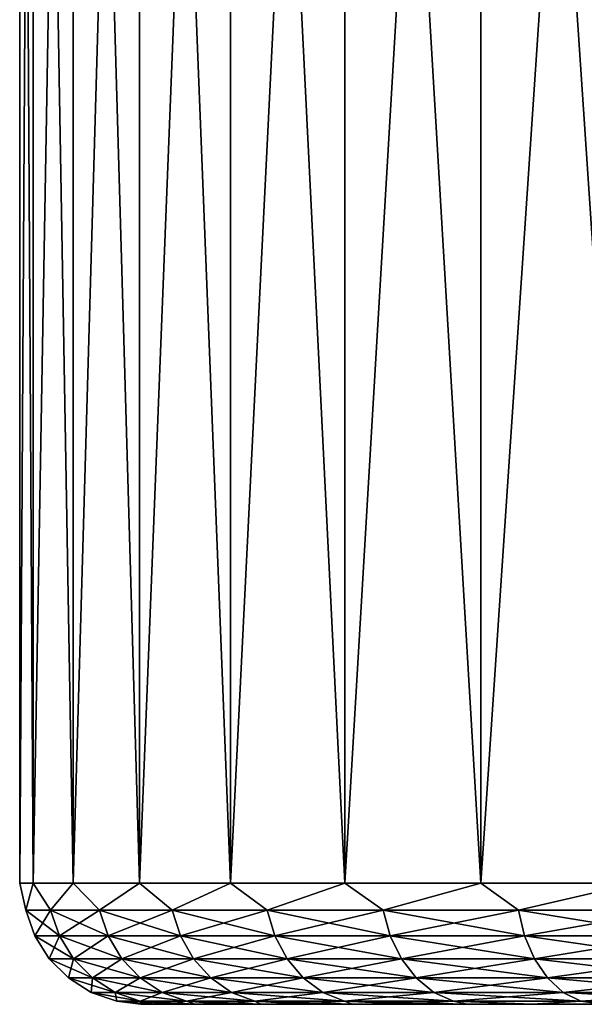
# Model space of a CAD drawing. Header units: metres. Extents: x -147 to 182, y -23 to 81.
# Tile 36 of 212: x -89.5 to -84.84, y 50.1 to 58.23. Entities that reach past the tile are written whole.
import ezdxf

# ---------------------------------------------------------------- set-up
doc = ezdxf.new("R2010")
doc.units = ezdxf.units.M
doc.layers.add('solid_ORA153_SW0001', color=7, linetype='CONTINUOUS')

msp = doc.modelspace()

# ---------------------------------------------------------------- linework, layer by layer
at = {"layer": 'solid_ORA153_SW0001'}
for points in [[(-89.388779, 70.099998, -1.696859), (-89.388786, 51.099998, -1.696838), (-89.5, 51.099998)], [(-89.5, 70.099998), (-89.5, 51.099998), (-89.388786, 51.099998, 1.696838)], [(-89.388779, 70.099998, -1.696859), (-89.5, 51.099998), (-89.5, 70.099998)], [(-89.5, 70.099998), (-89.388786, 51.099998, 1.696838), (-89.388779, 70.099998, 1.696859)], [(-89.057037, 70.099998, -3.364629), (-89.057037, 51.099998, -3.364643), (-89.388786, 51.099998, -1.696838)], [(-89.057037, 70.099998, -3.364629), (-89.388786, 51.099998, -1.696838), (-89.388779, 70.099998, -1.696859)], [(-89.388779, 70.099998, 1.696859), (-89.388786, 51.099998, 1.696838), (-89.057037, 51.099998, 3.364643)], [(-89.388779, 70.099998, 1.696859), (-89.057037, 51.099998, 3.364643), (-89.057037, 70.099998, 3.364629)], [(-88.510437, 70.099998, -4.974885), (-88.510437, 51.099998, -4.974878), (-89.057037, 51.099998, -3.364643)], [(-88.510437, 70.099998, -4.974885), (-89.057037, 51.099998, -3.364643), (-89.057037, 70.099998, -3.364629)], [(-89.057037, 70.099998, 3.364629), (-89.057037, 51.099998, 3.364643), (-88.510437, 51.099998, 4.974878)], [(-89.057037, 70.099998, 3.364629), (-88.510437, 51.099998, 4.974878), (-88.510437, 70.099998, 4.974885)], [(-87.758316, 70.099998, -6.500016), (-87.758331, 51.099998, -6.499992), (-88.510437, 51.099998, -4.974878)], [(-87.758316, 70.099998, -6.500016), (-88.510437, 51.099998, -4.974878), (-88.510437, 70.099998, -4.974885)], [(-88.510437, 70.099998, 4.974885), (-88.510437, 51.099998, 4.974878), (-87.758331, 51.099998, 6.499992)], [(-88.510437, 70.099998, 4.974885), (-87.758331, 51.099998, 6.499992), (-87.758316, 70.099998, 6.500016)], [(-86.813606, 70.099998, -7.913883), (-86.813599, 51.099998, -7.91389), (-87.758331, 51.099998, -6.499992)], [(-86.813606, 70.099998, -7.913883), (-87.758331, 51.099998, -6.499992), (-87.758316, 70.099998, -6.500016)], [(-87.758316, 70.099998, 6.500016), (-87.758331, 51.099998, 6.499992), (-86.813599, 51.099998, 7.91389)], [(-87.758316, 70.099998, 6.500016), (-86.813599, 51.099998, 7.91389), (-86.813606, 70.099998, 7.913883)], [(-85.69239, 70.099998, -9.192389), (-86.813599, 51.099998, -7.91389), (-86.813606, 70.099998, -7.913883)], [(-86.813606, 70.099998, 7.913883), (-86.813599, 51.099998, 7.91389), (-85.692398, 51.099998, 9.192377)], [(-86.813606, 70.099998, 7.913883), (-85.692398, 51.099998, 9.192377), (-85.69239, 70.099998, 9.192389)], [(-85.69239, 70.099998, -9.192389), (-85.692398, 51.099998, -9.192377), (-86.813599, 51.099998, -7.91389)], [(-84.413879, 70.099998, -10.313603), (-84.413918, 51.099998, -10.313581), (-85.692398, 51.099998, -9.192377)], [(-84.413879, 70.099998, -10.313603), (-85.692398, 51.099998, -9.192377), (-85.69239, 70.099998, -9.192389)], [(-85.69239, 70.099998, 9.192389), (-85.692398, 51.099998, 9.192377), (-84.413918, 51.099998, 10.313581)], [(-85.69239, 70.099998, 9.192389), (-84.413918, 51.099998, 10.313581), (-84.413879, 70.099998, 10.313603)], [(-89.449326, 50.87748, -0.814702), (-89.5, 51.099998), (-89.388786, 51.099998, -1.696838)], [(-89.449326, 50.87748, 0.814702), (-89.388786, 51.099998, 1.696838), (-89.5, 51.099998)], [(-89.449326, 50.87748, -0.814702), (-89.449326, 50.87748, 0.814702), (-89.5, 51.099998)], [(-89.24511, 50.87748, -2.431259), (-89.449326, 50.87748, -0.814702), (-89.388786, 51.099998, -1.696838)], [(-89.449326, 50.87748, 0.814702), (-89.24511, 50.87748, 2.431259), (-89.388786, 51.099998, 1.696838)], [(-89.24511, 50.87748, -2.431259), (-89.388786, 51.099998, -1.696838), (-89.057037, 51.099998, -3.364643)], [(-89.24511, 50.87748, 2.431259), (-89.057037, 51.099998, 3.364643), (-89.388786, 51.099998, 1.696838)], [(-88.83989, 50.87748, -4.009473), (-89.24511, 50.87748, -2.431259), (-89.057037, 51.099998, -3.364643)], [(-89.24511, 50.87748, 2.431259), (-88.83989, 50.87748, 4.009473), (-89.057037, 51.099998, 3.364643)], [(-88.83989, 50.87748, -4.009473), (-89.057037, 51.099998, -3.364643), (-88.510437, 51.099998, -4.974878)], [(-88.83989, 50.87748, 4.009473), (-88.510437, 51.099998, 4.974878), (-89.057037, 51.099998, 3.364643)], [(-88.240067, 50.87748, -5.524456), (-88.83989, 50.87748, -4.009473), (-88.510437, 51.099998, -4.974878)], [(-88.83989, 50.87748, 4.009473), (-88.240067, 50.87748, 5.524456), (-88.510437, 51.099998, 4.974878)], [(-88.240067, 50.87748, -5.524456), (-88.510437, 51.099998, -4.974878), (-87.758331, 51.099998, -6.499992)], [(-88.240067, 50.87748, 5.524456), (-87.758331, 51.099998, 6.499992), (-88.510437, 51.099998, 4.974878)], [(-87.455093, 50.87748, -6.952314), (-88.240067, 50.87748, -5.524456), (-87.758331, 51.099998, -6.499992)], [(-88.240067, 50.87748, 5.524456), (-87.455093, 50.87748, 6.952314), (-87.758331, 51.099998, 6.499992)], [(-87.455093, 50.87748, -6.952314), (-87.758331, 51.099998, -6.499992), (-86.813599, 51.099998, -7.91389)], [(-87.455093, 50.87748, 6.952314), (-86.813599, 51.099998, 7.91389), (-87.758331, 51.099998, 6.499992)], [(-86.497353, 50.87748, -8.270531), (-87.455093, 50.87748, -6.952314), (-86.813599, 51.099998, -7.91389)], [(-87.455093, 50.87748, 6.952314), (-86.497353, 50.87748, 8.270531), (-86.813599, 51.099998, 7.91389)], [(-86.497353, 50.87748, -8.270531), (-86.813599, 51.099998, -7.91389), (-85.692398, 51.099998, -9.192377)], [(-86.497353, 50.87748, 8.270531), (-85.692398, 51.099998, 9.192377), (-86.813599, 51.099998, 7.91389)], [(-85.38195, 50.87748, -9.458316), (-86.497353, 50.87748, -8.270531), (-85.692398, 51.099998, -9.192377)], [(-86.497353, 50.87748, 8.270531), (-85.38195, 50.87748, 9.458316), (-85.692398, 51.099998, 9.192377)], [(-85.38195, 50.87748, -9.458316), (-85.692398, 51.099998, -9.192377), (-84.413918, 51.099998, -10.313581)], [(-85.38195, 50.87748, 9.458316), (-84.413918, 51.099998, 10.313581), (-85.692398, 51.099998, 9.192377)], [(-84.126472, 50.87748, -10.496937), (-85.38195, 50.87748, -9.458316), (-84.413918, 51.099998, -10.313581)], [(-85.38195, 50.87748, 9.458316), (-84.126472, 50.87748, 10.496937), (-84.413918, 51.099998, 10.313581)], [(-89.172363, 50.665913, 2.417382), (-89.24511, 50.87748, 2.431259), (-89.449326, 50.87748, 0.814702)], [(-89.375412, 50.665913, 0.810052), (-89.449326, 50.87748, 0.814702), (-89.449326, 50.87748, -0.814702)], [(-89.375412, 50.665913, 0.810052), (-89.172363, 50.665913, 2.417382), (-89.449326, 50.87748, 0.814702)], [(-89.375412, 50.665913, -0.810052), (-89.449326, 50.87748, -0.814702), (-89.24511, 50.87748, -2.431259)], [(-89.375412, 50.665913, -0.810052), (-89.375412, 50.665913, 0.810052), (-89.449326, 50.87748, -0.814702)], [(-89.172363, 50.665913, -2.417382), (-89.375412, 50.665913, -0.810052), (-89.24511, 50.87748, -2.431259)], [(-88.769455, 50.665913, 3.986588), (-88.83989, 50.87748, 4.009473), (-89.24511, 50.87748, 2.431259)], [(-89.172363, 50.665913, 2.417382), (-88.769455, 50.665913, 3.986588), (-89.24511, 50.87748, 2.431259)], [(-89.172363, 50.665913, -2.417382), (-89.24511, 50.87748, -2.431259), (-88.83989, 50.87748, -4.009473)], [(-88.769455, 50.665913, -3.986588), (-89.172363, 50.665913, -2.417382), (-88.83989, 50.87748, -4.009473)], [(-88.173058, 50.665913, 5.492924), (-88.240067, 50.87748, 5.524456), (-88.83989, 50.87748, 4.009473)], [(-88.769455, 50.665913, 3.986588), (-88.173058, 50.665913, 5.492924), (-88.83989, 50.87748, 4.009473)], [(-88.769455, 50.665913, -3.986588), (-88.83989, 50.87748, -4.009473), (-88.240067, 50.87748, -5.524456)], [(-88.173058, 50.665913, -5.492924), (-88.769455, 50.665913, -3.986588), (-88.240067, 50.87748, -5.524456)], [(-87.392563, 50.665913, 6.912632), (-87.455093, 50.87748, 6.952314), (-88.240067, 50.87748, 5.524456)], [(-88.173058, 50.665913, 5.492924), (-87.392563, 50.665913, 6.912632), (-88.240067, 50.87748, 5.524456)], [(-88.173058, 50.665913, -5.492924), (-88.240067, 50.87748, -5.524456), (-87.455093, 50.87748, -6.952314)], [(-87.392563, 50.665913, -6.912632), (-88.173058, 50.665913, -5.492924), (-87.455093, 50.87748, -6.952314)], [(-86.440292, 50.665913, 8.223325), (-86.497353, 50.87748, 8.270531), (-87.455093, 50.87748, 6.952314)], [(-87.392563, 50.665913, 6.912632), (-86.440292, 50.665913, 8.223325), (-87.455093, 50.87748, 6.952314)], [(-87.392563, 50.665913, -6.912632), (-87.455093, 50.87748, -6.952314), (-86.497353, 50.87748, -8.270531)], [(-86.440292, 50.665913, -8.223325), (-87.392563, 50.665913, -6.912632), (-86.497353, 50.87748, -8.270531)], [(-85.331253, 50.665913, 9.40433), (-85.38195, 50.87748, 9.458316), (-86.497353, 50.87748, 8.270531)], [(-86.440292, 50.665913, 8.223325), (-85.331253, 50.665913, 9.40433), (-86.497353, 50.87748, 8.270531)], [(-86.440292, 50.665913, -8.223325), (-86.497353, 50.87748, -8.270531), (-85.38195, 50.87748, -9.458316)], [(-85.331253, 50.665913, -9.40433), (-86.440292, 50.665913, -8.223325), (-85.38195, 50.87748, -9.458316)], [(-84.082939, 50.665913, 10.437024), (-84.126472, 50.87748, 10.496937), (-85.38195, 50.87748, 9.458316)], [(-85.331253, 50.665913, 9.40433), (-84.082939, 50.665913, 10.437024), (-85.38195, 50.87748, 9.458316)], [(-85.331253, 50.665913, -9.40433), (-85.38195, 50.87748, -9.458316), (-84.126472, 50.87748, -10.496937)], [(-84.082939, 50.665913, -10.437024), (-85.331253, 50.665913, -9.40433), (-84.126472, 50.87748, -10.496937)], [(-89.055153, 50.476158, 2.395024), (-89.172363, 50.665913, 2.417382), (-89.375412, 50.665913, 0.810052)], [(-89.256332, 50.476158, 0.80256), (-89.375412, 50.665913, 0.810052), (-89.375412, 50.665913, -0.810052)], [(-89.256332, 50.476158, 0.80256), (-89.055153, 50.476158, 2.395024), (-89.375412, 50.665913, 0.810052)], [(-89.256332, 50.476158, -0.80256), (-89.375412, 50.665913, -0.810052), (-89.172363, 50.665913, -2.417382)], [(-89.256332, 50.476158, -0.80256), (-89.256332, 50.476158, 0.80256), (-89.375412, 50.665913, -0.810052)], [(-89.055153, 50.476158, -2.395024), (-89.256332, 50.476158, -0.80256), (-89.172363, 50.665913, -2.417382)], [(-88.655975, 50.476158, 3.949717), (-88.769455, 50.665913, 3.986588), (-89.172363, 50.665913, 2.417382)], [(-89.055153, 50.476158, 2.395024), (-88.655975, 50.476158, 3.949717), (-89.172363, 50.665913, 2.417382)], [(-89.055153, 50.476158, -2.395024), (-89.172363, 50.665913, -2.417382), (-88.769455, 50.665913, -3.986588)], [(-88.655975, 50.476158, -3.949717), (-89.055153, 50.476158, -2.395024), (-88.769455, 50.665913, -3.986588)], [(-88.065094, 50.476158, 5.44212), (-88.173058, 50.665913, 5.492924), (-88.769455, 50.665913, 3.986588)], [(-88.655975, 50.476158, 3.949717), (-88.065094, 50.476158, 5.44212), (-88.769455, 50.665913, 3.986588)], [(-88.655975, 50.476158, -3.949717), (-88.769455, 50.665913, -3.986588), (-88.173058, 50.665913, -5.492924)], [(-88.065094, 50.476158, -5.44212), (-88.655975, 50.476158, -3.949717), (-88.173058, 50.665913, -5.492924)], [(-87.291824, 50.476158, 6.848698), (-87.392563, 50.665913, 6.912632), (-88.173058, 50.665913, 5.492924)], [(-88.065094, 50.476158, 5.44212), (-87.291824, 50.476158, 6.848698), (-88.173058, 50.665913, 5.492924)], [(-88.065094, 50.476158, -5.44212), (-88.173058, 50.665913, -5.492924), (-87.392563, 50.665913, -6.912632)], [(-87.291824, 50.476158, -6.848698), (-88.065094, 50.476158, -5.44212), (-87.392563, 50.665913, -6.912632)], [(-86.348358, 50.476158, 8.147267), (-86.440292, 50.665913, 8.223325), (-87.392563, 50.665913, 6.912632)], [(-87.291824, 50.476158, 6.848698), (-86.348358, 50.476158, 8.147267), (-87.392563, 50.665913, 6.912632)], [(-87.291824, 50.476158, -6.848698), (-87.392563, 50.665913, -6.912632), (-86.440292, 50.665913, -8.223325)], [(-86.348358, 50.476158, -8.147267), (-87.291824, 50.476158, -6.848698), (-86.440292, 50.665913, -8.223325)], [(-85.249573, 50.476158, 9.31735), (-85.331253, 50.665913, 9.40433), (-86.440292, 50.665913, 8.223325)], [(-86.348358, 50.476158, 8.147267), (-85.249573, 50.476158, 9.31735), (-86.440292, 50.665913, 8.223325)], [(-86.348358, 50.476158, -8.147267), (-86.440292, 50.665913, -8.223325), (-85.331253, 50.665913, -9.40433)], [(-85.249573, 50.476158, -9.31735), (-86.348358, 50.476158, -8.147267), (-85.331253, 50.665913, -9.40433)], [(-84.01281, 50.476158, 10.340492), (-84.082939, 50.665913, 10.437024), (-85.331253, 50.665913, 9.40433)], [(-85.249573, 50.476158, 9.31735), (-84.01281, 50.476158, 10.340492), (-85.331253, 50.665913, 9.40433)], [(-85.249573, 50.476158, -9.31735), (-85.331253, 50.665913, -9.40433), (-84.082939, 50.665913, -10.437024)], [(-84.01281, 50.476158, -10.340492), (-85.249573, 50.476158, -9.31735), (-84.082939, 50.665913, -10.437024)], [(-88.899376, 50.317749, 2.365308), (-89.055153, 50.476158, 2.395024), (-89.256332, 50.476158, 0.80256)], [(-89.098053, 50.317749, 0.792602), (-89.256332, 50.476158, 0.80256), (-89.256332, 50.476158, -0.80256)], [(-89.098053, 50.317749, 0.792602), (-88.899376, 50.317749, 2.365308), (-89.256332, 50.476158, 0.80256)], [(-89.098053, 50.317749, -0.792602), (-89.256332, 50.476158, -0.80256), (-89.055153, 50.476158, -2.395024)], [(-89.098053, 50.317749, -0.792602), (-89.098053, 50.317749, 0.792602), (-89.256332, 50.476158, -0.80256)], [(-88.899376, 50.317749, -2.365308), (-89.098053, 50.317749, -0.792602), (-89.055153, 50.476158, -2.395024)], [(-88.50515, 50.317749, 3.90071), (-88.655975, 50.476158, 3.949717), (-89.055153, 50.476158, 2.395024)], [(-88.899376, 50.317749, 2.365308), (-88.50515, 50.317749, 3.90071), (-89.055153, 50.476158, 2.395024)], [(-88.899376, 50.317749, -2.365308), (-89.055153, 50.476158, -2.395024), (-88.655975, 50.476158, -3.949717)], [(-88.50515, 50.317749, -3.90071), (-88.899376, 50.317749, -2.365308), (-88.655975, 50.476158, -3.949717)], [(-87.9216, 50.317749, 5.374597), (-88.065094, 50.476158, 5.44212), (-88.655975, 50.476158, 3.949717)], [(-88.50515, 50.317749, 3.90071), (-87.9216, 50.317749, 5.374597), (-88.655975, 50.476158, 3.949717)], [(-88.50515, 50.317749, -3.90071), (-88.655975, 50.476158, -3.949717), (-88.065094, 50.476158, -5.44212)], [(-87.9216, 50.317749, -5.374597), (-88.50515, 50.317749, -3.90071), (-88.065094, 50.476158, -5.44212)], [(-87.157921, 50.317749, 6.763722), (-87.291824, 50.476158, 6.848698), (-88.065094, 50.476158, 5.44212)], [(-87.9216, 50.317749, 5.374597), (-87.157921, 50.317749, 6.763722), (-88.065094, 50.476158, 5.44212)], [(-87.9216, 50.317749, -5.374597), (-88.065094, 50.476158, -5.44212), (-87.291824, 50.476158, -6.848698)], [(-87.157921, 50.317749, -6.763722), (-87.9216, 50.317749, -5.374597), (-87.291824, 50.476158, -6.848698)], [(-86.226158, 50.317749, 8.04618), (-86.348358, 50.476158, 8.147267), (-87.291824, 50.476158, 6.848698)], [(-87.157921, 50.317749, 6.763722), (-86.226158, 50.317749, 8.04618), (-87.291824, 50.476158, 6.848698)], [(-87.157921, 50.317749, -6.763722), (-87.291824, 50.476158, -6.848698), (-86.348358, 50.476158, -8.147267)], [(-86.226158, 50.317749, -8.04618), (-87.157921, 50.317749, -6.763722), (-86.348358, 50.476158, -8.147267)], [(-85.141014, 50.317749, 9.201744), (-85.249573, 50.476158, 9.31735), (-86.348358, 50.476158, 8.147267)], [(-86.226158, 50.317749, 8.04618), (-85.141014, 50.317749, 9.201744), (-86.348358, 50.476158, 8.147267)], [(-86.226158, 50.317749, -8.04618), (-86.348358, 50.476158, -8.147267), (-85.249573, 50.476158, -9.31735)], [(-85.141014, 50.317749, -9.201744), (-86.226158, 50.317749, -8.04618), (-85.249573, 50.476158, -9.31735)], [(-83.919594, 50.317749, 10.212192), (-84.01281, 50.476158, 10.340492), (-85.249573, 50.476158, 9.31735)], [(-85.141014, 50.317749, 9.201744), (-83.919594, 50.317749, 10.212192), (-85.249573, 50.476158, 9.31735)], [(-85.141014, 50.317749, -9.201744), (-85.249573, 50.476158, -9.31735), (-84.01281, 50.476158, -10.340492)], [(-83.919594, 50.317749, -10.212192), (-85.141014, 50.317749, -9.201744), (-84.01281, 50.476158, -10.340492)], [(-88.712852, 50.198643, 2.329726), (-88.899376, 50.317749, 2.365308), (-89.098053, 50.317749, 0.792602)], [(-88.908539, 50.198643, 0.780679), (-89.098053, 50.317749, 0.792602), (-89.098053, 50.317749, -0.792602)], [(-88.908539, 50.198643, 0.780679), (-88.712852, 50.198643, 2.329726), (-89.098053, 50.317749, 0.792602)], [(-88.908539, 50.198643, -0.780679), (-89.098053, 50.317749, -0.792602), (-88.899376, 50.317749, -2.365308)], [(-88.908539, 50.198643, -0.780679), (-88.908539, 50.198643, 0.780679), (-89.098053, 50.317749, -0.792602)], [(-88.712852, 50.198643, -2.329726), (-88.908539, 50.198643, -0.780679), (-88.899376, 50.317749, -2.365308)], [(-88.324554, 50.198643, 3.842031), (-88.50515, 50.317749, 3.90071), (-88.899376, 50.317749, 2.365308)], [(-88.712852, 50.198643, 2.329726), (-88.324554, 50.198643, 3.842031), (-88.899376, 50.317749, 2.365308)], [(-88.712852, 50.198643, -2.329726), (-88.899376, 50.317749, -2.365308), (-88.50515, 50.317749, -3.90071)], [(-88.324554, 50.198643, -3.842031), (-88.712852, 50.198643, -2.329726), (-88.50515, 50.317749, -3.90071)], [(-87.749779, 50.198643, 5.293746), (-87.9216, 50.317749, 5.374597), (-88.50515, 50.317749, 3.90071)], [(-88.324554, 50.198643, 3.842031), (-87.749779, 50.198643, 5.293746), (-88.50515, 50.317749, 3.90071)], [(-88.324554, 50.198643, -3.842031), (-88.50515, 50.317749, -3.90071), (-87.9216, 50.317749, -5.374597)], [(-87.749779, 50.198643, -5.293746), (-88.324554, 50.198643, -3.842031), (-87.9216, 50.317749, -5.374597)], [(-86.997589, 50.198643, 6.661974), (-87.157921, 50.317749, 6.763722), (-87.9216, 50.317749, 5.374597)], [(-87.749779, 50.198643, 5.293746), (-86.997589, 50.198643, 6.661974), (-87.9216, 50.317749, 5.374597)], [(-87.749779, 50.198643, -5.293746), (-87.9216, 50.317749, -5.374597), (-87.157921, 50.317749, -6.763722)], [(-86.997589, 50.198643, -6.661974), (-87.749779, 50.198643, -5.293746), (-87.157921, 50.317749, -6.763722)], [(-86.079849, 50.198643, 7.92514), (-86.226158, 50.317749, 8.04618), (-87.157921, 50.317749, 6.763722)], [(-86.997589, 50.198643, 6.661974), (-86.079849, 50.198643, 7.92514), (-87.157921, 50.317749, 6.763722)], [(-86.997589, 50.198643, -6.661974), (-87.157921, 50.317749, -6.763722), (-86.226158, 50.317749, -8.04618)], [(-86.079849, 50.198643, -7.92514), (-86.997589, 50.198643, -6.661974), (-86.226158, 50.317749, -8.04618)], [(-85.011024, 50.198643, 9.063321), (-85.141014, 50.317749, 9.201744), (-86.226158, 50.317749, 8.04618)], [(-86.079849, 50.198643, 7.92514), (-85.011024, 50.198643, 9.063321), (-86.226158, 50.317749, 8.04618)], [(-86.079849, 50.198643, -7.92514), (-86.226158, 50.317749, -8.04618), (-85.141014, 50.317749, -9.201744)], [(-85.011024, 50.198643, -9.063321), (-86.079849, 50.198643, -7.92514), (-85.141014, 50.317749, -9.201744)], [(-83.807976, 50.198643, 10.058569), (-83.919594, 50.317749, 10.212192), (-85.141014, 50.317749, 9.201744)], [(-85.011024, 50.198643, 9.063321), (-83.807976, 50.198643, 10.058569), (-85.141014, 50.317749, 9.201744)], [(-85.011024, 50.198643, -9.063321), (-85.141014, 50.317749, -9.201744), (-83.919594, 50.317749, -10.212192)], [(-83.807976, 50.198643, -10.058569), (-85.011024, 50.198643, -9.063321), (-83.919594, 50.317749, -10.212192)], [(-88.504951, 50.124825, 2.290067), (-88.712852, 50.198643, 2.329726), (-88.908539, 50.198643, 0.780679)], [(-88.697311, 50.124825, 0.76739), (-88.908539, 50.198643, 0.780679), (-88.908539, 50.198643, -0.780679)], [(-88.697311, 50.124825, 0.76739), (-88.504951, 50.124825, 2.290067), (-88.908539, 50.198643, 0.780679)], [(-88.697311, 50.124825, -0.76739), (-88.908539, 50.198643, -0.780679), (-88.712852, 50.198643, -2.329726)], [(-88.697311, 50.124825, -0.76739), (-88.697311, 50.124825, 0.76739), (-88.908539, 50.198643, -0.780679)], [(-88.123268, 50.124825, 3.776629), (-88.324554, 50.198643, 3.842031), (-88.712852, 50.198643, 2.329726)], [(-88.504951, 50.124825, 2.290067), (-88.123268, 50.124825, 3.776629), (-88.712852, 50.198643, 2.329726)], [(-88.504951, 50.124825, -2.290067), (-88.712852, 50.198643, -2.329726), (-88.324554, 50.198643, -3.842031)], [(-88.504951, 50.124825, -2.290067), (-88.697311, 50.124825, -0.76739), (-88.712852, 50.198643, -2.329726)], [(-88.123268, 50.124825, -3.776629), (-88.504951, 50.124825, -2.290067), (-88.324554, 50.198643, -3.842031)], [(-87.558281, 50.124825, 5.20363), (-87.749779, 50.198643, 5.293746), (-88.324554, 50.198643, 3.842031)], [(-88.123268, 50.124825, 3.776629), (-87.558281, 50.124825, 5.20363), (-88.324554, 50.198643, 3.842031)], [(-88.123268, 50.124825, -3.776629), (-88.324554, 50.198643, -3.842031), (-87.749779, 50.198643, -5.293746)], [(-87.558281, 50.124825, -5.20363), (-88.123268, 50.124825, -3.776629), (-87.749779, 50.198643, -5.293746)], [(-86.818893, 50.124825, 6.548568), (-86.997589, 50.198643, 6.661974), (-87.749779, 50.198643, 5.293746)], [(-87.558281, 50.124825, 5.20363), (-86.818893, 50.124825, 6.548568), (-87.749779, 50.198643, 5.293746)], [(-87.558281, 50.124825, -5.20363), (-87.749779, 50.198643, -5.293746), (-86.997589, 50.198643, -6.661974)], [(-86.818893, 50.124825, -6.548568), (-87.558281, 50.124825, -5.20363), (-86.997589, 50.198643, -6.661974)], [(-85.916771, 50.124825, 7.790231), (-86.079849, 50.198643, 7.92514), (-86.997589, 50.198643, 6.661974)], [(-86.818893, 50.124825, 6.548568), (-85.916771, 50.124825, 7.790231), (-86.997589, 50.198643, 6.661974)], [(-86.818893, 50.124825, -6.548568), (-86.997589, 50.198643, -6.661974), (-86.079849, 50.198643, -7.92514)], [(-85.916771, 50.124825, -7.790231), (-86.818893, 50.124825, -6.548568), (-86.079849, 50.198643, -7.92514)], [(-84.866142, 50.124825, 8.909037), (-85.011024, 50.198643, 9.063321), (-86.079849, 50.198643, 7.92514)], [(-85.916771, 50.124825, 7.790231), (-84.866142, 50.124825, 8.909037), (-86.079849, 50.198643, 7.92514)], [(-85.916771, 50.124825, -7.790231), (-86.079849, 50.198643, -7.92514), (-85.011024, 50.198643, -9.063321)], [(-84.866142, 50.124825, -8.909037), (-85.916771, 50.124825, -7.790231), (-85.011024, 50.198643, -9.063321)], [(-83.683571, 50.124825, 9.887342), (-83.807976, 50.198643, 10.058569), (-85.011024, 50.198643, 9.063321)], [(-84.866142, 50.124825, 8.909037), (-83.683571, 50.124825, 9.887342), (-85.011024, 50.198643, 9.063321)], [(-84.866142, 50.124825, -8.909037), (-85.011024, 50.198643, -9.063321), (-83.807976, 50.198643, -10.058569)], [(-83.683571, 50.124825, -9.887342), (-84.866142, 50.124825, -8.909037), (-83.807976, 50.198643, -10.058569)], [(-88.697311, 50.124825, -0.76739), (-88.472008, 50.099998, -0.8192), (-88.5, 50.099998, 0.000007)], [(-88.504951, 50.124825, -2.290067), (-88.472008, 50.099998, -0.8192), (-88.697311, 50.124825, -0.76739)], [(-88.697311, 50.124825, 0.76739), (-88.5, 50.099998, 0.000007), (-88.472, 50.099998, 0.819213)], [(-88.697311, 50.124825, -0.76739), (-88.5, 50.099998, 0.000007), (-88.697311, 50.124825, 0.76739)], [(-88.697311, 50.124825, 0.76739), (-88.472, 50.099998, 0.819213), (-88.388161, 50.099998, 1.634523)], [(-88.697311, 50.124825, 0.76739), (-88.388161, 50.099998, 1.634523), (-88.504951, 50.124825, 2.290067)], [(-88.504951, 50.124825, -2.290067), (-88.24884, 50.099998, -2.442263), (-88.388161, 50.099998, -1.63451)], [(-88.123268, 50.124825, -3.776629), (-88.24884, 50.099998, -2.442263), (-88.504951, 50.124825, -2.290067)], [(-88.504951, 50.124825, -2.290067), (-88.388161, 50.099998, -1.63451), (-88.472008, 50.099998, -0.8192)], [(-88.504951, 50.124825, 2.290067), (-88.388161, 50.099998, 1.634523), (-88.24884, 50.099998, 2.442276)], [(-88.504951, 50.124825, 2.290067), (-88.24884, 50.099998, 2.442276), (-88.054703, 50.099998, 3.238642)], [(-88.504951, 50.124825, 2.290067), (-88.054703, 50.099998, 3.238642), (-88.123268, 50.124825, 3.776629)], [(-88.472, 50.099998, 0.819213), (-88.5, 50.099998, 0.000007), (-88.472008, 50.099998, -0.8192)], [(-88.472, 50.099998, 0.819213), (-88.472008, 50.099998, -0.8192), (-88.388161, 50.099998, -1.63451)], [(-88.388161, 50.099998, 1.634523), (-88.472, 50.099998, 0.819213), (-88.388161, 50.099998, -1.63451)], [(-88.388161, 50.099998, 1.634523), (-88.388161, 50.099998, -1.63451), (-88.24884, 50.099998, -2.442263)], [(-88.24884, 50.099998, 2.442276), (-88.388161, 50.099998, 1.634523), (-88.24884, 50.099998, -2.442263)], [(-88.123268, 50.124825, -3.776629), (-88.05471, 50.099998, -3.23863), (-88.24884, 50.099998, -2.442263)], [(-88.24884, 50.099998, 2.442276), (-88.24884, 50.099998, -2.442263), (-88.05471, 50.099998, -3.23863)], [(-88.054703, 50.099998, 3.238642), (-88.24884, 50.099998, 2.442276), (-88.05471, 50.099998, -3.23863)], [(-88.123268, 50.124825, -3.776629), (-87.806686, 50.099998, -4.019811), (-88.05471, 50.099998, -3.23863)], [(-87.558281, 50.124825, -5.20363), (-87.806686, 50.099998, -4.019811), (-88.123268, 50.124825, -3.776629)], [(-88.123268, 50.124825, 3.776629), (-88.054703, 50.099998, 3.238642), (-87.806679, 50.099998, 4.019823)], [(-88.123268, 50.124825, 3.776629), (-87.806679, 50.099998, 4.019823), (-87.505882, 50.099998, 4.782311)], [(-88.123268, 50.124825, 3.776629), (-87.505882, 50.099998, 4.782311), (-87.558281, 50.124825, 5.20363)], [(-88.054703, 50.099998, 3.238642), (-88.05471, 50.099998, -3.23863), (-87.806686, 50.099998, -4.019811)], [(-87.806679, 50.099998, 4.019823), (-88.054703, 50.099998, 3.238642), (-87.806686, 50.099998, -4.019811)], [(-87.558281, 50.124825, -5.20363), (-87.50589, 50.099998, -4.7823), (-87.806686, 50.099998, -4.019811)], [(-87.806679, 50.099998, 4.019823), (-87.806686, 50.099998, -4.019811), (-87.50589, 50.099998, -4.7823)], [(-87.505882, 50.099998, 4.782311), (-87.806679, 50.099998, 4.019823), (-87.50589, 50.099998, -4.7823)], [(-87.558281, 50.124825, -5.20363), (-87.15374, 50.099998, -5.522488), (-87.50589, 50.099998, -4.7823)], [(-86.818893, 50.124825, -6.548568), (-87.15374, 50.099998, -5.522488), (-87.558281, 50.124825, -5.20363)], [(-87.558281, 50.124825, 5.20363), (-87.505882, 50.099998, 4.782311), (-87.153732, 50.099998, 5.5225)], [(-87.558281, 50.124825, 5.20363), (-87.153732, 50.099998, 5.5225), (-86.751907, 50.099998, 6.236851)], [(-87.558281, 50.124825, 5.20363), (-86.751907, 50.099998, 6.236851), (-86.818893, 50.124825, 6.548568)], [(-87.505882, 50.099998, 4.782311), (-87.50589, 50.099998, -4.7823), (-87.15374, 50.099998, -5.522488)], [(-87.153732, 50.099998, 5.5225), (-87.505882, 50.099998, 4.782311), (-87.15374, 50.099998, -5.522488)], [(-86.818893, 50.124825, -6.548568), (-86.751915, 50.099998, -6.23684), (-87.15374, 50.099998, -5.522488)], [(-87.153732, 50.099998, 5.5225), (-87.15374, 50.099998, -5.522488), (-86.751915, 50.099998, -6.23684)], [(-86.751907, 50.099998, 6.236851), (-87.153732, 50.099998, 5.5225), (-86.751915, 50.099998, -6.23684)], [(-86.818893, 50.124825, -6.548568), (-86.302231, 50.099998, -6.922151), (-86.751915, 50.099998, -6.23684)], [(-85.916771, 50.124825, -7.790231), (-86.302231, 50.099998, -6.922151), (-86.818893, 50.124825, -6.548568)], [(-86.818893, 50.124825, 6.548568), (-86.751907, 50.099998, 6.236851), (-86.302223, 50.099998, 6.922161)], [(-86.818893, 50.124825, 6.548568), (-86.302223, 50.099998, 6.922161), (-85.806786, 50.099998, 7.575203)], [(-86.818893, 50.124825, 6.548568), (-85.806786, 50.099998, 7.575203), (-85.916771, 50.124825, 7.790231)], [(-86.751907, 50.099998, 6.236851), (-86.751915, 50.099998, -6.23684), (-86.302231, 50.099998, -6.922151)], [(-86.302223, 50.099998, 6.922161), (-86.751907, 50.099998, 6.236851), (-86.302231, 50.099998, -6.922151)], [(-85.916771, 50.124825, -7.790231), (-85.806793, 50.099998, -7.575193), (-86.302231, 50.099998, -6.922151)], [(-86.302223, 50.099998, 6.922161), (-86.302231, 50.099998, -6.922151), (-85.806793, 50.099998, -7.575193)], [(-85.806786, 50.099998, 7.575203), (-86.302223, 50.099998, 6.922161), (-85.806793, 50.099998, -7.575193)], [(-85.916771, 50.124825, -7.790231), (-85.267982, 50.099998, -8.19283), (-85.806793, 50.099998, -7.575193)], [(-84.866142, 50.124825, -8.909037), (-85.267982, 50.099998, -8.19283), (-85.916771, 50.124825, -7.790231)], [(-85.916771, 50.124825, 7.790231), (-85.806786, 50.099998, 7.575203), (-85.267975, 50.099998, 8.19284)], [(-85.916771, 50.124825, 7.790231), (-85.267975, 50.099998, 8.19284), (-84.866142, 50.124825, 8.909037)], [(-85.806786, 50.099998, 7.575203), (-85.806793, 50.099998, -7.575193), (-85.267982, 50.099998, -8.19283)], [(-85.267975, 50.099998, 8.19284), (-85.806786, 50.099998, 7.575203), (-85.267982, 50.099998, -8.19283)], [(-84.866142, 50.124825, -8.909037), (-84.688255, 50.099998, -8.772253), (-85.267982, 50.099998, -8.19283)], [(-85.267975, 50.099998, 8.19284), (-85.267982, 50.099998, -8.19283), (-84.688255, 50.099998, -8.772253)], [(-84.866142, 50.124825, 8.909037), (-85.267975, 50.099998, 8.19284), (-84.688248, 50.099998, 8.772262)], [(-84.688248, 50.099998, 8.772262), (-85.267975, 50.099998, 8.19284), (-84.688255, 50.099998, -8.772253)], [(-83.683571, 50.124825, -9.887342), (-84.688255, 50.099998, -8.772253), (-84.866142, 50.124825, -8.909037)], [(-84.866142, 50.124825, 8.909037), (-84.688248, 50.099998, 8.772262), (-84.070313, 50.099998, 9.310763)], [(-84.866142, 50.124825, 8.909037), (-84.070313, 50.099998, 9.310763), (-83.683571, 50.124825, 9.887342)]]:
    msp.add_3dface(points, dxfattribs=at)

doc.saveas('drawing.dxf')
